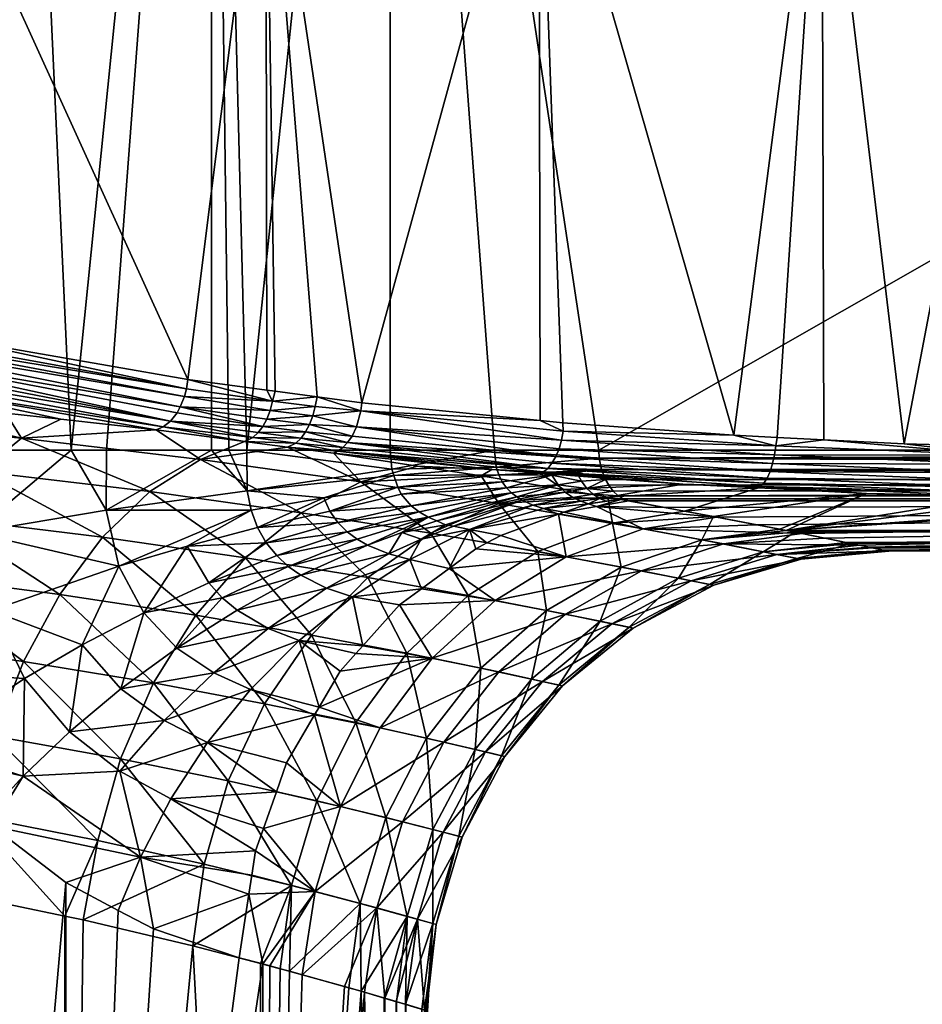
# Model space of a CAD drawing. Extents: x -0.107 to 0.107, y -0.145 to 0.026.
# Tile 26 of 136: x 0.016 to 0.034, y -0.085 to -0.066. Entities that reach past the tile are written whole.
import ezdxf

# ---------------------------------------------------------------- set-up
doc = ezdxf.new("R2010")
doc.units = 0
doc.layers.add('mesh', color=7, linetype='CONTINUOUS')

msp = doc.modelspace()

# ---------------------------------------------------------------- meshes
at = {"layer": 'mesh'}
mesh = msp.add_polyface(dxfattribs=at)
corners = [(0.04, -0.073952, -0.017596), (0.075, -0.073952, -0.017596), (0.04, -0.060394, -0.017596), (0.036776, -0.073921, -0.017844), (0.039653, -0.046835, -0.017599), (0.039079, -0.046835, -0.017615), (0.059137, -0.046335, -0.005853), (0.033425, -0.046335, -0.01806), (0.03602, -0.046335, -0.017492), (0.036692, -0.046335, -0.017345), (0.04, -0.046335, -0.017096), (0.072318, -0.046335, 0.016564), (0.075, -0.046335, 0.016904), (0.02349, -0.046335, 0.016904), (0.032151, -0.046335, -0.018515), (0.058204, -0.046335, -0.001727), (-0.012439, -0.046335, -0.031965), (0.075005, -0.073953, 0.017404), (0.027575, -0.074108, 0.017389), (0.027564, -0.073953, 0.017404), (0.027619, -0.074334, 0.017328), (0.075, -0.074525, 0.017214), (0.027696, -0.074528, 0.017218), (0.02776, -0.07464, 0.017122), (0.04, -0.0741, -0.017579), (0.075, -0.074438, -0.01747), (0.04, -0.074405, -0.017488), (0.04, -0.074521, -0.017409), (0.075, -0.074127, -0.017574), (0.04, -0.074287, -0.017531), (0.037715, -0.074099, -0.017708), (0.037708, -0.074274, -0.017663), (0.02349, -0.046835, 0.017404), (0.075, -0.046835, 0.017404), (0.075, -0.046835, -0.017596), (0.04, -0.046835, -0.017596), (0.075, -0.046668, -0.017567), (0.04, -0.046724, -0.017584), (0.075, -0.046526, -0.017485), (0.04, -0.046524, -0.017487), (0.075, -0.046398, -0.017339), (0.04, -0.046385, -0.017313), (0.075, -0.046352, -0.017224), (0.04, -0.046348, -0.017208), (0.075, -0.046335, -0.017096), (0.03611, -0.046835, -0.018023), (0.036036, -0.046355, -0.017594), (0.036087, -0.046576, -0.017877)]
mesh.append_faces([[corners[k] for k in face] for face in [(0, 1, 2, 2), (0, 2, 3, 3), (2, 4, 5, 5), (6, 7, 8, 8), (6, 9, 10, 10), (8, 9, 6, 6), (11, 12, 13, 13), (6, 14, 7, 7), (15, 16, 6, 6), (17, 18, 19, 19), (20, 21, 22, 22), (21, 23, 22, 22), (24, 1, 0, 0), (25, 26, 27, 27), (28, 29, 26, 26), (29, 24, 30, 30), (30, 24, 0, 0), (26, 29, 31, 31), (31, 27, 26, 26), (19, 32, 33, 33), (2, 34, 35, 35), (2, 35, 4, 4), (35, 36, 37, 37), (37, 38, 39, 39), (39, 40, 41, 41), (42, 43, 41, 41), (44, 10, 43, 43), (45, 35, 37, 37), (41, 46, 39, 39), (43, 46, 41, 41), (10, 8, 43, 43), (35, 5, 4, 4), (45, 5, 35, 35), (47, 37, 39, 39)]])
mesh = msp.add_polyface(dxfattribs=at)
corners = [(0.071361, -0.046335, -0.016574), (0.067323, -0.04631, -0.015259), (0.067377, -0.046335, -0.015151), (0.064623, -0.046335, 0.013211), (0.06821, -0.04631, 0.015485), (0.068259, -0.046335, 0.015374), (0.059496, -0.046335, 0.006566), (0.059385, -0.04631, 0.006614), (0.06164, -0.046335, 0.010213), (0.058326, -0.046335, 0.002501), (0.058204, -0.046335, -0.001727), (0.058207, -0.04631, 0.00252), (0.059137, -0.046335, -0.005853), (0.058084, -0.04631, -0.001739), (0.061067, -0.046335, -0.009617), (0.059024, -0.04631, -0.005894), (0.063873, -0.046335, -0.012783), (0.06451, -0.046272, 0.013357), (0.04, -0.046335, -0.017096), (0.075, -0.046335, -0.017096), (0.075005, -0.073953, 0.017404), (0.075003, -0.074108, 0.017385), (0.027575, -0.074108, 0.017389), (0.075001, -0.074326, 0.017323), (0.027619, -0.074334, 0.017328), (0.075, -0.074525, 0.017214), (0.04, -0.0741, -0.017579), (0.075, -0.074127, -0.017574), (0.075, -0.073952, -0.017596), (0.075, -0.07432, -0.017518), (0.04, -0.074405, -0.017488), (0.075, -0.074438, -0.01747), (0.04, -0.074287, -0.017531), (0.04, -0.074521, -0.017409), (0.075, -0.074692, -0.017258), (0.027564, -0.073953, 0.017404), (0.075, -0.046835, 0.017404), (0.04, -0.060394, -0.017596), (0.075, -0.046835, -0.017596), (0.075, -0.046377, 0.017102), (0.02349, -0.046335, 0.016904), (0.075, -0.046335, 0.016904), (0.075, -0.04644, 0.017209), (0.02349, -0.046377, 0.017102), (0.075, -0.046633, 0.01736), (0.02349, -0.04644, 0.017209), (0.02349, -0.046633, 0.017361), (0.04, -0.046835, -0.017596), (0.075, -0.046668, -0.017567), (0.04, -0.046524, -0.017487), (0.075, -0.046526, -0.017485), (0.075, -0.046398, -0.017339), (0.04, -0.046724, -0.017584), (0.04, -0.046385, -0.017313), (0.075, -0.046352, -0.017224), (0.04, -0.046348, -0.017208)]
mesh.append_faces([[corners[k] for k in face] for face in [(0, 1, 2, 2), (3, 4, 5, 5), (6, 7, 8, 8), (9, 7, 6, 6), (10, 11, 9, 9), (12, 13, 10, 10), (14, 15, 12, 12), (2, 1, 16, 16), (8, 17, 3, 3), (16, 14, 18, 18), (12, 18, 14, 14), (0, 18, 19, 19), (2, 18, 0, 0), (2, 16, 18, 18), (20, 21, 22, 22), (22, 21, 23, 23), (24, 23, 25, 25), (24, 22, 23, 23), (26, 27, 28, 28), (29, 30, 31, 31), (27, 30, 29, 29), (26, 32, 27, 27), (33, 34, 31, 31), (35, 36, 20, 20), (37, 28, 38, 38), (39, 40, 41, 41), (42, 43, 39, 39), (44, 45, 42, 42), (36, 46, 44, 44), (47, 38, 48, 48), (49, 50, 51, 51), (52, 48, 50, 50), (53, 51, 54, 54), (19, 55, 54, 54)]])
mesh = msp.add_polyface(dxfattribs=at)
corners = [(0.021054, -0.060405, -0.025206), (0.02116, -0.046835, -0.025313), (0.018818, -0.046835, -0.027114), (0.031925, -0.060396, -0.019084), (0.029711, -0.046835, -0.019958), (0.026393, -0.060399, -0.021669), (0.021973, -0.046835, -0.024688), (0.024074, -0.046835, -0.023072), (0.016637, -0.046835, -0.028792), (0.014027, -0.046835, -0.031186), (0.014002, -0.060419, -0.031175), (0.020685, -0.073953, 0.017627), (0.019989, -0.046835, 0.017715), (0.02349, -0.046835, 0.017404), (0.016005, -0.046835, 0.01886), (0.015313, -0.073953, 0.019213), (0.012873, -0.046835, 0.020454), (0.017251, -0.073953, 0.018402), (0.028691, -0.046835, -0.020521), (0.026448, -0.046835, -0.021761), (0.025223, -0.046835, -0.022437), (0.012784, -0.059003, -0.032326), (0.012758, -0.046835, -0.032348), (0.019957, -0.046634, 0.017675), (0.016012, -0.046634, 0.018809), (0.018719, -0.046663, -0.026986), (0.021869, -0.046663, -0.024552), (0.012762, -0.04666, -0.032303), (0.025169, -0.046663, -0.022342), (0.028639, -0.046663, -0.020425), (0.012604, -0.046666, -0.032429)]
mesh.append_faces([[corners[k] for k in face] for face in [(0, 1, 2, 2), (3, 4, 5, 5), (0, 6, 1, 1), (0, 7, 6, 6), (5, 7, 0, 0), (8, 0, 2, 2), (9, 10, 8, 8), (11, 12, 13, 13), (14, 15, 16, 16), (12, 17, 14, 14), (5, 18, 19, 19), (5, 4, 18, 18), (5, 20, 7, 7), (19, 20, 5, 5), (21, 9, 22, 22), (21, 10, 9, 9), (13, 12, 23, 23), (14, 16, 24, 24), (14, 23, 12, 12), (24, 23, 14, 14), (8, 2, 25, 25), (22, 8, 25, 25), (22, 9, 8, 8), (1, 25, 2, 2), (1, 26, 25, 25), (6, 26, 1, 1), (25, 27, 22, 22), (20, 19, 18, 18), (28, 18, 29, 29), (28, 20, 18, 18), (26, 20, 28, 28), (26, 7, 20, 20), (6, 7, 26, 26), (27, 30, 22, 22)]])
mesh = msp.add_polyface(dxfattribs=at)
corners = [(0.026393, -0.060399, -0.021669), (0.022935, -0.073026, -0.02387), (0.026419, -0.073376, -0.0217), (0.021054, -0.060405, -0.025206), (0.022063, -0.07291, -0.024516), (0.021237, -0.0728, -0.025129), (0.030207, -0.073662, -0.019775), (0.031925, -0.060396, -0.019084), (0.016637, -0.046835, -0.028792), (0.014002, -0.060419, -0.031175), (0.012784, -0.060422, -0.032326), (0.014003, -0.071575, -0.031186), (0.021075, -0.072778, -0.025249), (0.019535, -0.072573, -0.026391), (0.014817, -0.071748, -0.030425), (0.019465, -0.072903, -0.026365), (0.012703, -0.07164, -0.032317), (0.012599, -0.071747, -0.032351), (0.012744, -0.071527, -0.032333), (0.012756, -0.071317, -0.032347), (0.019505, -0.072756, -0.026387), (0.012784, -0.059003, -0.032326), (0.012649, -0.071317, -0.032426), (0.020685, -0.073953, 0.017627), (0.02349, -0.046835, 0.017404), (0.023489, -0.073953, 0.017404), (0.020332, -0.073953, 0.017655), (0.019989, -0.046835, 0.017715), (0.012873, -0.046835, 0.020454), (0.014329, -0.073953, 0.019625), (0.012873, -0.073953, 0.020454), (0.015313, -0.073953, 0.019213), (0.016005, -0.046835, 0.01886), (0.016028, -0.073953, 0.018914), (0.017251, -0.073953, 0.018402), (0.017942, -0.073953, 0.018234), (0.019995, -0.073953, 0.017736), (0.025527, -0.073953, 0.017404), (0.027564, -0.073953, 0.017404), (0.026864, -0.073421, -0.021423)]
mesh.append_faces([[corners[k] for k in face] for face in [(0, 1, 2, 2), (3, 1, 0, 0), (3, 4, 1, 1), (5, 4, 3, 3), (0, 6, 7, 7), (8, 9, 3, 3), (10, 11, 9, 9), (3, 12, 5, 5), (3, 13, 12, 12), (9, 13, 3, 3), (9, 14, 13, 13), (11, 14, 9, 9), (15, 16, 17, 17), (11, 18, 14, 14), (11, 19, 18, 18), (20, 18, 16, 16), (20, 14, 18, 18), (21, 19, 10, 10), (21, 22, 19, 19), (23, 24, 25, 25), (26, 27, 23, 23), (28, 29, 30, 30), (28, 31, 29, 29), (32, 33, 31, 31), (32, 34, 33, 33), (27, 35, 34, 34), (27, 36, 35, 35), (26, 36, 27, 27), (37, 24, 38, 38), (37, 25, 24, 24), (0, 2, 39, 39), (0, 39, 6, 6), (10, 9, 21, 21), (19, 11, 10, 10)]])
mesh = msp.add_polyface(dxfattribs=at)
corners = [(0.035439, -0.074052, -0.018074), (0.035425, -0.074227, -0.01803), (0.037708, -0.074274, -0.017663), (0.031024, -0.073872, -0.019423), (0.03105, -0.073704, -0.019469), (0.030207, -0.073662, -0.019775), (0.037715, -0.074099, -0.017708), (0.04, -0.073952, -0.017596), (0.036776, -0.073921, -0.017844), (0.033537, -0.073827, -0.018568), (0.031965, -0.073749, -0.019138), (0.035457, -0.073883, -0.018139), (0.036122, -0.073902, -0.01799), (0.035404, -0.074396, -0.017954), (0.04, -0.074287, -0.017531), (0.035377, -0.074551, -0.017845), (0.030915, -0.074369, -0.019214), (0.030858, -0.0745, -0.019088), (0.030963, -0.074215, -0.019314), (0.031, -0.074046, -0.019385), (0.031925, -0.060396, -0.019084), (0.036097, -0.060394, -0.017953), (0.04, -0.060394, -0.017596), (0.034962, -0.046835, -0.01818), (0.032339, -0.046835, -0.019068), (0.031951, -0.046835, -0.019199), (0.04, -0.074521, -0.017409), (0.03611, -0.046835, -0.018023)]
mesh.append_faces([[corners[k] for k in face] for face in [(0, 1, 2, 2), (3, 4, 5, 5), (6, 7, 8, 8), (0, 9, 10, 10), (0, 11, 9, 9), (12, 11, 0, 0), (13, 2, 1, 1), (0, 8, 12, 12), (0, 6, 8, 8), (2, 6, 0, 0), (2, 14, 6, 6), (15, 16, 17, 17), (13, 16, 15, 15), (13, 18, 16, 16), (1, 18, 13, 13), (1, 19, 18, 18), (0, 19, 1, 1), (0, 3, 19, 19), (10, 3, 0, 0), (10, 4, 3, 3), (5, 4, 20, 20), (21, 11, 12, 12), (21, 9, 11, 11), (20, 9, 21, 21), (20, 10, 9, 9), (4, 10, 20, 20), (8, 21, 12, 12), (8, 22, 21, 21), (23, 20, 21, 21), (24, 25, 20, 20), (13, 26, 2, 2), (15, 26, 13, 13), (27, 21, 22, 22)]])
mesh = msp.add_polyface(dxfattribs=at)
corners = [(0.013065, -0.072964, -0.028779), (0.01424, -0.072745, -0.029809), (0.012093, -0.072291, -0.03183), (0.015974, -0.073228, -0.027497), (0.01705, -0.073349, -0.026872), (0.016282, -0.073719, -0.025661), (0.012486, -0.07336, -0.027508), (0.014723, -0.075272, -0.023359), (0.015477, -0.074372, -0.024444), (0.011877, -0.074031, -0.026226), (0.01879, -0.074764, -0.022214), (0.019782, -0.074133, -0.023344), (0.015345, -0.075561, 0.019092), (0.015313, -0.073953, 0.019213), (0.016028, -0.073953, 0.018914), (0.014329, -0.073953, 0.019625), (0.012873, -0.073953, 0.020454), (0.017251, -0.073953, 0.018402), (0.017942, -0.073953, 0.018234), (0.017938, -0.075128, 0.018126), (0.019995, -0.073953, 0.017736), (0.018913, -0.073557, -0.025791), (0.020998, -0.073489, -0.024929), (0.019324, -0.073223, -0.026247), (0.019195, -0.073388, -0.026115), (0.019053, -0.0735, -0.025957), (0.020805, -0.073705, -0.024707), (0.020641, -0.073785, -0.024501), (0.012256, -0.072227, -0.031985), (0.012438, -0.07208, -0.032142), (0.012532, -0.071939, -0.032252), (0.019385, -0.073105, -0.026301), (0.012599, -0.071747, -0.032351), (0.019465, -0.072903, -0.026365), (0.019505, -0.072756, -0.026387), (0.012703, -0.07164, -0.032317), (0.019535, -0.072573, -0.026391), (0.014817, -0.071748, -0.030425)]
mesh.append_faces([[corners[k] for k in face] for face in [(0, 1, 2, 2), (3, 1, 0, 0), (3, 4, 1, 1), (5, 0, 6, 6), (5, 3, 0, 0), (4, 3, 5, 5), (7, 8, 9, 9), (8, 6, 9, 9), (8, 5, 6, 6), (10, 5, 8, 8), (10, 11, 5, 5), (12, 13, 14, 14), (12, 15, 13, 13), (12, 16, 15, 15), (17, 18, 19, 19), (18, 20, 19, 19), (4, 21, 1, 1), (21, 5, 11, 11), (4, 5, 21, 21), (22, 23, 24, 24), (25, 26, 24, 24), (21, 27, 25, 25), (25, 1, 21, 21), (25, 28, 1, 1), (24, 28, 25, 25), (24, 29, 28, 28), (24, 30, 29, 29), (23, 30, 24, 24), (31, 30, 23, 23), (31, 32, 30, 30), (33, 32, 31, 31), (34, 35, 33, 33), (36, 37, 34, 34)]])
mesh = msp.add_polyface(dxfattribs=at)
corners = [(0.021748, -0.075177, -0.019587), (0.022916, -0.07457, -0.020607), (0.019782, -0.074133, -0.023344), (0.019995, -0.073953, 0.017736), (0.020332, -0.073953, 0.017655), (0.020695, -0.074752, 0.017542), (0.020685, -0.073953, 0.017627), (0.023523, -0.074325, 0.017378), (0.021189, -0.072994, -0.025099), (0.021075, -0.072778, -0.025249), (0.019535, -0.072573, -0.026391), (0.021237, -0.0728, -0.025129), (0.019465, -0.072903, -0.026365), (0.021142, -0.073177, -0.025068), (0.021745, -0.073719, -0.024212), (0.020805, -0.073705, -0.024707), (0.021644, -0.073814, -0.024089), (0.020907, -0.073609, -0.024828), (0.021834, -0.073598, -0.024316), (0.020998, -0.073489, -0.024929), (0.021911, -0.073454, -0.024398), (0.021077, -0.073345, -0.02501), (0.021975, -0.073285, -0.024459), (0.022021, -0.073102, -0.024491), (0.022063, -0.07291, -0.024516), (0.021481, -0.073896, -0.023874), (0.020641, -0.073785, -0.024501), (0.018913, -0.073557, -0.025791), (0.022463, -0.073972, -0.023343), (0.019505, -0.072756, -0.026387), (0.019385, -0.073105, -0.026301), (0.019195, -0.073388, -0.026115), (0.019324, -0.073223, -0.026247), (0.019053, -0.0735, -0.025957)]
mesh.append_faces([[corners[k] for k in face] for face in [(0, 1, 2, 2), (3, 4, 5, 5), (6, 5, 4, 4), (6, 7, 5, 5), (8, 9, 10, 10), (11, 9, 8, 8), (8, 12, 13, 13), (14, 15, 16, 16), (14, 17, 15, 15), (18, 17, 14, 14), (18, 19, 17, 17), (20, 19, 18, 18), (20, 21, 19, 19), (22, 21, 20, 20), (22, 13, 21, 21), (23, 13, 22, 22), (23, 8, 13, 13), (24, 8, 23, 23), (24, 11, 8, 8), (2, 25, 26, 26), (1, 25, 2, 2), (27, 2, 26, 26), (25, 28, 16, 16), (8, 10, 29, 29), (8, 29, 12, 12), (21, 30, 19, 19), (13, 30, 21, 21), (12, 30, 13, 13), (19, 31, 17, 17), (30, 32, 19, 19), (31, 15, 17, 17), (33, 26, 15, 15), (16, 26, 25, 25), (16, 15, 26, 26)]])
mesh = msp.add_polyface(dxfattribs=at)
corners = [(0.025472, -0.074333, -0.021214), (0.024023, -0.074265, -0.021611), (0.025266, -0.074454, -0.020408), (0.022916, -0.07457, -0.020607), (0.023489, -0.073953, 0.017404), (0.023523, -0.074325, 0.017378), (0.020685, -0.073953, 0.017627), (0.025527, -0.073953, 0.017404), (0.025562, -0.074285, 0.017367), (0.021644, -0.073814, -0.024089), (0.022561, -0.073901, -0.023473), (0.021745, -0.073719, -0.024212), (0.022744, -0.073681, -0.023703), (0.021911, -0.073454, -0.024398), (0.021834, -0.073598, -0.024316), (0.022381, -0.074015, -0.023202), (0.021481, -0.073896, -0.023874), (0.02561, -0.074438, 0.01732), (0.023637, -0.07468, 0.017284), (0.023557, -0.074451, 0.017351), (0.025678, -0.074574, 0.017252), (0.022463, -0.073972, -0.023343), (0.026484, -0.074378, -0.020826), (0.026569, -0.07431, -0.020969), (0.022656, -0.073804, -0.023596), (0.022911, -0.073186, -0.023862), (0.026419, -0.073376, -0.0217), (0.022935, -0.073026, -0.02387), (0.026837, -0.073758, -0.021371), (0.02283, -0.073499, -0.023797), (0.026726, -0.074079, -0.021218), (0.021975, -0.073285, -0.024459), (0.022021, -0.073102, -0.024491), (0.022063, -0.07291, -0.024516)]
mesh.append_faces([[corners[k] for k in face] for face in [(0, 1, 2, 2), (3, 2, 1, 1), (4, 5, 6, 6), (5, 7, 8, 8), (4, 7, 5, 5), (9, 10, 11, 11), (12, 13, 14, 14), (15, 1, 0, 0), (3, 1, 15, 15), (3, 15, 16, 16), (17, 18, 19, 19), (20, 18, 17, 17), (19, 8, 17, 17), (5, 8, 19, 19), (0, 21, 15, 15), (22, 21, 0, 0), (23, 21, 22, 22), (23, 10, 21, 21), (23, 24, 10, 10), (25, 26, 27, 27), (28, 25, 29, 29), (30, 12, 24, 24), (30, 29, 12, 12), (16, 15, 21, 21), (11, 10, 24, 24), (9, 21, 10, 10), (24, 14, 11, 11), (12, 14, 24, 24), (29, 13, 12, 12), (29, 31, 13, 13), (25, 31, 29, 29), (25, 32, 31, 31), (25, 33, 32, 32), (27, 33, 25, 25)]])
mesh = msp.add_polyface(dxfattribs=at)
corners = [(0.025472, -0.074333, -0.021214), (0.025266, -0.074454, -0.020408), (0.026421, -0.074405, -0.020717), (0.026484, -0.074378, -0.020826), (0.029211, -0.074618, -0.019256), (0.030795, -0.0746, -0.018943), (0.026569, -0.07431, -0.020969), (0.030858, -0.0745, -0.019088), (0.026651, -0.074209, -0.021102), (0.030915, -0.074369, -0.019214), (0.026726, -0.074079, -0.021218), (0.030963, -0.074215, -0.019314), (0.026789, -0.073926, -0.021309), (0.031, -0.074046, -0.019385), (0.026837, -0.073758, -0.021371), (0.031024, -0.073872, -0.019423), (0.02687, -0.073584, -0.021404), (0.030207, -0.073662, -0.019775), (0.027225, -0.074559, 0.017188), (0.026648, -0.074444, 0.017284), (0.027133, -0.074385, 0.017302), (0.026769, -0.07463, 0.017146), (0.02561, -0.074438, 0.01732), (0.025678, -0.074574, 0.017252), (0.027696, -0.074528, 0.017218), (0.027619, -0.074334, 0.017328), (0.025527, -0.073953, 0.017404), (0.027564, -0.073953, 0.017404), (0.027575, -0.074108, 0.017389), (0.025562, -0.074285, 0.017367), (0.026419, -0.073376, -0.0217), (0.026864, -0.073421, -0.021423), (0.022656, -0.073804, -0.023596), (0.022911, -0.073186, -0.023862), (0.02283, -0.073499, -0.023797)]
mesh.append_faces([[corners[k] for k in face] for face in [(0, 1, 2, 2), (3, 2, 4, 4), (3, 0, 2, 2), (5, 6, 3, 3), (7, 6, 5, 5), (7, 8, 6, 6), (9, 8, 7, 7), (9, 10, 8, 8), (11, 10, 9, 9), (11, 12, 10, 10), (13, 12, 11, 11), (13, 14, 12, 12), (15, 14, 13, 13), (15, 16, 14, 14), (17, 16, 15, 15), (18, 19, 20, 20), (18, 21, 19, 19), (22, 19, 23, 23), (22, 20, 19, 19), (20, 24, 18, 18), (20, 25, 24, 24), (22, 25, 20, 20), (26, 27, 28, 28), (29, 25, 22, 22), (29, 28, 25, 25), (26, 28, 29, 29), (30, 16, 31, 31), (32, 8, 10, 10), (8, 32, 6, 6), (33, 16, 30, 30), (33, 14, 16, 16), (14, 34, 12, 12), (12, 34, 10, 10), (17, 31, 16, 16)]])
mesh = msp.add_polyface(dxfattribs=at)
corners = [(0.01703, -0.076775, -0.020368), (0.014723, -0.075272, -0.023359), (0.014043, -0.076389, -0.02244), (0.017863, -0.075655, -0.021211), (0.019686, -0.07718, -0.017934), (0.020659, -0.076057, -0.018686), (0.015477, -0.074372, -0.024444), (0.01879, -0.074764, -0.022214), (0.021748, -0.075177, -0.019587), (0.019782, -0.074133, -0.023344), (0.01632, -0.078088, -0.019712), (0.013459, -0.07769, -0.021717), (0.018864, -0.078507, -0.017357), (0.018671, -0.077136, 0.017416), (0.019941, -0.076552, 0.01714), (0.020206, -0.076841, 0.016878), (0.018183, -0.076223, 0.017874), (0.015688, -0.077088, 0.018804), (0.015345, -0.075561, 0.019092), (0.013083, -0.076418, 0.020321), (0.013613, -0.078252, 0.019972), (0.013531, -0.07797, 0.020026), (0.019319, -0.077826, 0.016782), (0.020494, -0.077082, 0.016585), (0.018224, -0.078624, 0.017074), (0.017468, -0.07776, 0.017788), (0.017938, -0.075128, 0.018126), (0.020695, -0.074752, 0.017542), (0.02077, -0.075127, 0.017455), (0.019995, -0.073953, 0.017736), (0.019516, -0.075829, 0.017552), (0.017251, -0.073953, 0.018402), (0.016028, -0.073953, 0.018914), (0.016342, -0.078417, 0.018256)]
mesh.append_faces([[corners[k] for k in face] for face in [(0, 1, 2, 2), (0, 3, 1, 1), (4, 3, 0, 0), (4, 5, 3, 3), (3, 6, 1, 1), (3, 7, 6, 6), (5, 7, 3, 3), (5, 8, 7, 7), (8, 9, 7, 7), (10, 2, 11, 11), (10, 0, 2, 2), (12, 0, 10, 10), (12, 4, 0, 0), (13, 14, 15, 15), (16, 17, 18, 18), (17, 19, 18, 18), (20, 21, 17, 17), (22, 15, 23, 23), (22, 13, 15, 15), (24, 13, 22, 22), (24, 25, 13, 13), (26, 27, 28, 28), (26, 29, 27, 27), (16, 28, 30, 30), (16, 26, 28, 28), (18, 26, 16, 16), (18, 31, 26, 26), (32, 31, 18, 18), (13, 30, 14, 14), (13, 16, 30, 30), (25, 16, 13, 13), (25, 17, 16, 16), (33, 17, 25, 25), (33, 20, 17, 17)]])
mesh = msp.add_polyface(dxfattribs=at)
corners = [(0.021953, -0.077571, -0.015214), (0.023049, -0.076446, -0.01586), (0.020659, -0.076057, -0.018686), (0.021748, -0.075177, -0.019587), (0.024282, -0.075577, -0.016639), (0.022916, -0.07457, -0.020607), (0.021496, -0.076229, 0.016731), (0.023044, -0.075813, 0.016474), (0.021739, -0.076402, 0.01648), (0.022841, -0.075696, 0.016683), (0.02127, -0.076017, 0.016957), (0.019941, -0.076552, 0.01714), (0.020206, -0.076841, 0.016878), (0.020494, -0.077082, 0.016585), (0.020896, -0.075467, 0.017325), (0.022311, -0.075148, 0.0172), (0.022467, -0.075368, 0.01705), (0.022192, -0.074887, 0.017317), (0.02077, -0.075127, 0.017455), (0.020695, -0.074752, 0.017542), (0.021066, -0.075764, 0.017157), (0.022646, -0.07555, 0.016876), (0.019516, -0.075829, 0.017552), (0.022246, -0.076655, 0.015921), (0.023874, -0.07609, 0.015518), (0.02275, -0.07682, 0.015297), (0.023462, -0.075979, 0.016017), (0.021101, -0.077442, 0.015918), (0.023637, -0.07468, 0.017284), (0.0239, -0.075041, 0.017055), (0.023557, -0.074451, 0.017351), (0.023523, -0.074325, 0.017378)]
mesh.append_faces([[corners[k] for k in face] for face in [(0, 1, 2, 2), (1, 3, 2, 2), (1, 4, 3, 3), (4, 5, 3, 3), (6, 7, 8, 8), (6, 9, 7, 7), (10, 9, 6, 6), (6, 11, 10, 10), (6, 12, 11, 11), (8, 12, 6, 6), (8, 13, 12, 12), (14, 15, 16, 16), (14, 17, 15, 15), (18, 17, 14, 14), (18, 19, 17, 17), (20, 16, 21, 21), (20, 14, 16, 16), (22, 14, 20, 20), (22, 18, 14, 14), (10, 21, 9, 9), (10, 20, 21, 21), (11, 20, 10, 10), (11, 22, 20, 20), (23, 24, 25, 25), (26, 24, 23, 23), (26, 8, 7, 7), (23, 8, 26, 26), (23, 13, 8, 8), (27, 13, 23, 23), (17, 28, 15, 15), (16, 15, 29, 29), (17, 30, 28, 28), (19, 30, 17, 17), (31, 30, 19, 19)]])
mesh = msp.add_polyface(dxfattribs=at)
corners = [(0.025609, -0.074996, -0.017525), (0.025266, -0.074454, -0.020408), (0.022916, -0.07457, -0.020607), (0.026873, -0.074725, -0.018403), (0.024282, -0.075577, -0.016639), (0.026372, -0.075939, -0.013414), (0.027837, -0.075382, -0.014144), (0.022841, -0.075696, 0.016683), (0.022646, -0.07555, 0.016876), (0.024229, -0.075265, 0.016743), (0.023716, -0.075565, 0.016511), (0.023044, -0.075813, 0.016474), (0.02586, -0.074788, 0.017065), (0.025961, -0.074868, 0.016956), (0.025763, -0.07469, 0.017165), (0.023702, -0.074812, 0.017229), (0.025678, -0.074574, 0.017252), (0.024726, -0.075442, 0.016199), (0.026065, -0.074933, 0.016839), (0.026276, -0.075029, 0.016589), (0.024569, -0.075411, 0.016397), (0.022467, -0.075368, 0.01705), (0.0239, -0.075041, 0.017055), (0.024055, -0.075161, 0.016912), (0.022311, -0.075148, 0.0172), (0.023637, -0.07468, 0.017284), (0.025038, -0.075505, 0.015803), (0.024094, -0.075697, 0.016102), (0.0244, -0.075338, 0.01657), (0.026769, -0.07463, 0.017146), (0.026648, -0.074444, 0.017284), (0.026778, -0.075204, 0.015689), (0.025648, -0.075626, 0.015029), (0.026485, -0.075094, 0.016322)]
mesh.append_faces([[corners[k] for k in face] for face in [(0, 1, 2, 2), (0, 3, 1, 1), (4, 0, 2, 2), (5, 0, 4, 4), (5, 6, 0, 0), (7, 8, 9, 9), (10, 11, 9, 9), (9, 12, 13, 13), (14, 15, 16, 16), (17, 18, 19, 19), (20, 18, 17, 17), (21, 22, 23, 23), (8, 23, 9, 9), (24, 15, 22, 22), (24, 25, 15, 15), (8, 21, 23, 23), (26, 27, 17, 17), (28, 20, 10, 10), (10, 9, 28, 28), (22, 12, 23, 23), (22, 14, 12, 12), (9, 13, 28, 28), (23, 12, 9, 9), (16, 15, 25, 25), (14, 22, 15, 15), (12, 29, 13, 13), (14, 29, 12, 12), (16, 30, 14, 14), (18, 28, 13, 13), (26, 31, 32, 32), (26, 33, 31, 31), (26, 19, 33, 33), (17, 19, 26, 26), (20, 28, 18, 18)]])
mesh = msp.add_polyface(dxfattribs=at)
corners = [(0.026421, -0.074405, -0.020717), (0.025266, -0.074454, -0.020408), (0.026873, -0.074725, -0.018403), (0.028434, -0.075491, 0.012839), (0.026884, -0.075164, 0.01575), (0.02752, -0.075055, 0.016137), (0.027837, -0.075382, -0.014144), (0.027741, -0.074871, -0.017321), (0.025609, -0.074996, -0.017525), (0.02693, -0.076041, 0.012163), (0.025648, -0.075626, 0.015029), (0.026778, -0.075204, 0.015689), (0.026485, -0.075094, 0.016322), (0.02706, -0.074878, 0.016788), (0.026065, -0.074933, 0.016839), (0.026911, -0.074772, 0.016978), (0.026276, -0.075029, 0.016589), (0.027213, -0.074954, 0.016581), (0.027366, -0.075001, 0.01636), (0.025961, -0.074868, 0.016956), (0.025763, -0.07469, 0.017165), (0.026648, -0.074444, 0.017284), (0.026769, -0.07463, 0.017146), (0.027578, -0.074899, 0.016711), (0.027707, -0.074954, 0.016522), (0.027453, -0.074814, 0.016888), (0.027946, -0.074845, 0.01684), (0.027334, -0.074701, 0.017048), (0.028049, -0.074906, 0.016683), (0.027849, -0.074756, 0.016987), (0.02776, -0.07464, 0.017122), (0.027696, -0.074528, 0.017218), (0.027225, -0.074559, 0.017188)]
mesh.append_faces([[corners[k] for k in face] for face in [(0, 1, 2, 2), (3, 4, 5, 5), (6, 7, 8, 8), (7, 2, 8, 8), (9, 10, 11, 11), (11, 4, 3, 3), (12, 4, 11, 11), (13, 14, 15, 15), (13, 16, 14, 14), (17, 16, 13, 13), (17, 12, 16, 16), (18, 12, 17, 17), (18, 4, 12, 12), (5, 4, 18, 18), (14, 19, 15, 15), (20, 21, 22, 22), (23, 18, 17, 17), (24, 18, 23, 23), (17, 13, 23, 23), (23, 25, 26, 26), (13, 25, 23, 23), (15, 25, 13, 13), (15, 27, 25, 25), (28, 24, 23, 23), (28, 18, 24, 24), (28, 5, 18, 18), (25, 29, 26, 26), (27, 29, 25, 25), (27, 30, 29, 29), (31, 30, 27, 27), (27, 32, 31, 31), (27, 22, 32, 32), (15, 22, 27, 27), (15, 19, 22, 22)]])
mesh = msp.add_polyface(dxfattribs=at)
corners = [(0.030689, -0.074693, -0.018687), (0.02924, -0.075145, -0.01487), (0.0328, -0.074802, -0.017874), (0.027741, -0.074871, -0.017321), (0.029211, -0.074618, -0.019256), (0.026873, -0.074725, -0.018403), (0.026421, -0.074405, -0.020717), (0.031105, -0.0755, -0.011033), (0.031227, -0.075523, -0.01076), (0.029809, -0.075249, -0.013939), (0.035249, -0.074877, -0.017272), (0.03612, -0.074904, -0.017059), (0.039098, -0.074943, -0.016734), (0.028434, -0.075491, 0.012839), (0.030657, -0.075411, 0.012), (0.031541, -0.075586, 0.00963), (0.029864, -0.075262, 0.013508), (0.02752, -0.075055, 0.016137), (0.028854, -0.075072, 0.015429), (0.028156, -0.074946, 0.016522), (0.029581, -0.075706, -0.010482), (0.027837, -0.075382, -0.014144), (0.030731, -0.074667, -0.018789), (0.035274, -0.074848, -0.017392), (0.03531, -0.074781, -0.017556), (0.030795, -0.0746, -0.018943), (0.035345, -0.074681, -0.01771), (0.030858, -0.0745, -0.019088), (0.035377, -0.074551, -0.017845), (0.026484, -0.074378, -0.020826), (0.028049, -0.074906, 0.016683), (0.027578, -0.074899, 0.016711), (0.027946, -0.074845, 0.01684)]
mesh.append_faces([[corners[k] for k in face] for face in [(0, 1, 2, 2), (0, 3, 1, 1), (4, 3, 0, 0), (4, 5, 3, 3), (6, 5, 4, 4), (2, 7, 8, 8), (2, 9, 7, 7), (1, 9, 2, 2), (8, 10, 2, 2), (8, 11, 10, 10), (12, 11, 8, 8), (13, 14, 15, 15), (13, 16, 14, 14), (17, 16, 13, 13), (17, 18, 16, 16), (19, 18, 17, 17), (20, 9, 21, 21), (20, 7, 9, 9), (21, 1, 3, 3), (9, 1, 21, 21), (22, 0, 2, 2), (11, 23, 10, 10), (23, 2, 10, 10), (23, 22, 2, 2), (24, 22, 23, 23), (24, 25, 22, 22), (26, 25, 24, 24), (26, 27, 25, 25), (28, 27, 26, 26), (22, 4, 0, 0), (22, 29, 4, 4), (25, 29, 22, 22), (30, 31, 32, 32), (19, 17, 30, 30)]])
mesh = msp.add_polyface(dxfattribs=at)
corners = [(0.075, -0.075528, -0.01076), (0.075, -0.074945, -0.016715), (0.04, -0.074945, -0.016715), (0.075, -0.074946, 0.016522), (0.028854, -0.075072, 0.015429), (0.028156, -0.074946, 0.016522), (0.029864, -0.075262, 0.013508), (0.030657, -0.075411, 0.012), (0.031541, -0.075586, 0.00963), (0.031988, -0.075675, 0.008431), (0.032661, -0.075813, 0.005537), (0.075, -0.075763, 0.005517), (0.032858, -0.075853, 0.004688), (0.031227, -0.075523, -0.01076), (0.039098, -0.074943, -0.016734), (0.03531, -0.074781, -0.017556), (0.04, -0.074824, -0.017071), (0.035345, -0.074681, -0.01771), (0.075, -0.074631, 0.017138), (0.02776, -0.07464, 0.017122), (0.075, -0.074525, 0.017214), (0.027849, -0.074756, 0.016987), (0.075, -0.07474, 0.017011), (0.075, -0.074889, 0.016756), (0.028049, -0.074906, 0.016683), (0.027946, -0.074845, 0.01684), (0.075, -0.074826, 0.016877), (0.04, -0.074692, -0.017258), (0.075, -0.074692, -0.017258), (0.04, -0.074521, -0.017409), (0.04, -0.074889, -0.016946), (0.075, -0.074836, -0.017048), (0.075, -0.074892, -0.016938), (0.03612, -0.074904, -0.017059), (0.035274, -0.074848, -0.017392), (0.035377, -0.074551, -0.017845)]
mesh.append_faces([[corners[k] for k in face] for face in [(0, 1, 2, 2), (3, 4, 5, 5), (3, 6, 4, 4), (3, 7, 6, 6), (3, 8, 7, 7), (9, 8, 3, 3), (3, 10, 9, 9), (11, 12, 3, 3), (13, 2, 14, 14), (13, 0, 2, 2), (15, 16, 17, 17), (18, 19, 20, 20), (18, 21, 19, 19), (22, 21, 18, 18), (23, 24, 25, 25), (22, 25, 21, 21), (26, 25, 22, 22), (23, 25, 26, 26), (24, 3, 5, 5), (24, 23, 3, 3), (27, 28, 29, 29), (16, 28, 27, 27), (30, 31, 16, 16), (30, 32, 31, 31), (30, 1, 32, 32), (2, 1, 30, 30), (33, 30, 34, 34), (14, 30, 33, 33), (14, 2, 30, 30), (35, 17, 27, 27), (17, 16, 27, 27), (15, 30, 16, 16), (34, 30, 15, 15), (27, 29, 35, 35)]])
mesh = msp.add_polyface(dxfattribs=at)
corners = [(0.075, -0.075874, 0.004023), (0.083403, -0.075468, -0.005714), (0.075, -0.075646, -0.00571), (0.083403, -0.075468, 0.005521), (0.075, -0.075763, 0.005517), (0.075, -0.074946, 0.016522), (0.032858, -0.075853, 0.004688), (0.032661, -0.075813, 0.005537), (0.032924, -0.075867, 0.004023), (0.031407, -0.075558, -0.010356), (0.075, -0.075528, -0.01076), (0.031227, -0.075523, -0.01076), (0.032402, -0.075759, -0.007022), (0.033189, -0.075922, 0.001364), (0.033233, -0.075931, 0.000921), (0.033119, -0.075907, -0.002875), (0.032504, -0.07578, -0.006681), (0.031046, -0.075993, 0.00525), (0.030004, -0.075788, 0.009142), (0.031988, -0.075675, 0.008431), (0.031541, -0.075586, 0.00963), (0.031523, -0.076089, 0.001289), (0.031436, -0.076071, -0.002705), (0.030782, -0.07594, -0.006664), (0.029581, -0.075706, -0.010482), (0.029733, -0.076581, -0.002564), (0.029814, -0.076597, 0.001214), (0.029369, -0.076508, 0.004963)]
mesh.append_faces([[corners[k] for k in face] for face in [(0, 1, 2, 2), (0, 3, 1, 1), (4, 3, 0, 0), (5, 6, 7, 7), (4, 8, 6, 6), (0, 8, 4, 4), (9, 10, 11, 11), (9, 12, 10, 10), (0, 13, 8, 8), (0, 14, 13, 13), (2, 14, 0, 0), (2, 15, 14, 14), (10, 15, 2, 2), (10, 16, 15, 15), (12, 16, 10, 10), (17, 6, 8, 8), (17, 7, 6, 6), (18, 7, 17, 17), (18, 19, 7, 7), (20, 19, 18, 18), (13, 17, 8, 8), (13, 21, 17, 17), (14, 21, 13, 13), (14, 22, 21, 21), (15, 22, 14, 14), (16, 22, 15, 15), (16, 23, 22, 22), (12, 23, 16, 16), (9, 23, 12, 12), (9, 24, 23, 23), (11, 24, 9, 9), (25, 22, 23, 23), (26, 21, 22, 22), (27, 17, 21, 21)]])
mesh = msp.add_polyface(dxfattribs=at)
corners = [(0.025538, -0.076896, 0.011572), (0.024098, -0.076665, 0.014181), (0.024639, -0.076268, 0.014472), (0.024309, -0.078024, 0.011086), (0.022953, -0.077783, 0.013595), (0.02367, -0.076981, 0.013949), (0.022819, -0.077933, 0.013528), (0.02251, -0.078278, 0.013376), (0.02693, -0.076041, 0.012163), (0.025378, -0.075768, 0.014877), (0.025648, -0.075626, 0.015029), (0.025164, -0.075881, 0.014756), (0.023814, -0.077925, -0.012249), (0.025014, -0.076797, -0.012775), (0.023049, -0.076446, -0.01586), (0.02526, -0.078219, -0.009061), (0.026544, -0.07709, -0.009454), (0.02625, -0.078431, -0.005756), (0.026914, -0.077164, 0.008223), (0.025609, -0.078293, 0.007873), (0.024282, -0.075577, -0.016639), (0.026372, -0.075939, -0.013414), (0.023874, -0.07609, 0.015518), (0.02275, -0.07682, 0.015297), (0.022841, -0.075696, 0.016683), (0.024229, -0.075265, 0.016743), (0.023044, -0.075813, 0.016474), (0.024569, -0.075411, 0.016397), (0.024726, -0.075442, 0.016199), (0.024094, -0.075697, 0.016102), (0.023462, -0.075979, 0.016017), (0.023716, -0.075565, 0.016511), (0.025038, -0.075505, 0.015803)]
mesh.append_faces([[corners[k] for k in face] for face in [(0, 1, 2, 2), (3, 4, 5, 5), (3, 6, 4, 4), (7, 6, 3, 3), (8, 9, 10, 10), (11, 9, 8, 8), (12, 13, 14, 14), (15, 13, 12, 12), (15, 16, 13, 13), (17, 16, 15, 15), (3, 18, 19, 19), (3, 0, 18, 18), (5, 0, 3, 3), (5, 1, 0, 0), (13, 20, 14, 14), (13, 21, 20, 20), (16, 21, 13, 13), (2, 8, 0, 0), (2, 11, 8, 8), (1, 22, 2, 2), (1, 23, 22, 22), (5, 23, 1, 1), (4, 23, 5, 5), (24, 25, 26, 26), (27, 28, 29, 29), (30, 29, 22, 22), (31, 29, 30, 30), (31, 27, 29, 29), (30, 26, 31, 31), (9, 32, 10, 10), (9, 11, 32, 32), (32, 22, 29, 29), (32, 2, 22, 22), (11, 2, 32, 32)]])
mesh = msp.add_polyface(dxfattribs=at)
corners = [(0.031541, -0.075586, 0.00963), (0.030004, -0.075788, 0.009142), (0.028434, -0.075491, 0.012839), (0.031227, -0.075523, -0.01076), (0.031105, -0.0755, -0.011033), (0.029581, -0.075706, -0.010482), (0.02625, -0.078431, -0.005756), (0.027593, -0.077301, -0.006006), (0.026544, -0.07709, -0.009454), (0.026787, -0.078549, -0.002343), (0.028163, -0.077418, -0.002442), (0.026858, -0.078565, 0.001096), (0.028238, -0.077434, 0.001149), (0.026467, -0.078478, 0.004509), (0.027823, -0.077348, 0.004713), (0.025609, -0.078293, 0.007873), (0.026914, -0.077164, 0.008223), (0.028003, -0.076241, -0.009933), (0.026372, -0.075939, -0.013414), (0.029124, -0.076459, -0.006313), (0.029733, -0.076581, -0.002564), (0.029814, -0.076597, 0.001214), (0.029369, -0.076508, 0.004963), (0.028398, -0.076317, 0.008651), (0.025538, -0.076896, 0.011572), (0.02693, -0.076041, 0.012163), (0.027837, -0.075382, -0.014144), (0.030782, -0.07594, -0.006664), (0.031436, -0.076071, -0.002705), (0.031523, -0.076089, 0.001289), (0.031046, -0.075993, 0.00525), (0.026778, -0.075204, 0.015689)]
mesh.append_faces([[corners[k] for k in face] for face in [(0, 1, 2, 2), (3, 4, 5, 5), (6, 7, 8, 8), (9, 10, 7, 7), (11, 10, 9, 9), (11, 12, 10, 10), (13, 12, 11, 11), (13, 14, 12, 12), (15, 16, 14, 14), (8, 17, 18, 18), (7, 17, 8, 8), (7, 19, 17, 17), (10, 19, 7, 7), (10, 20, 19, 19), (12, 20, 10, 10), (12, 21, 20, 20), (14, 21, 12, 12), (14, 22, 21, 21), (16, 22, 14, 14), (16, 23, 22, 22), (24, 23, 16, 16), (24, 25, 23, 23), (17, 26, 18, 18), (17, 5, 26, 26), (19, 5, 17, 17), (19, 27, 5, 5), (20, 27, 19, 19), (21, 28, 20, 20), (22, 29, 21, 21), (23, 30, 22, 22), (23, 1, 30, 30), (25, 1, 23, 23), (25, 2, 1, 1), (31, 2, 25, 25)]])
mesh = msp.add_polyface(dxfattribs=at)
corners = [(0.022517, -0.080923, 0.0105), (0.021263, -0.080638, 0.012874), (0.021463, -0.080068, 0.012932), (0.02201, -0.079134, 0.013164), (0.021953, -0.077571, -0.015214), (0.020659, -0.076057, -0.018686), (0.019686, -0.07718, -0.017934), (0.023814, -0.077925, -0.012249), (0.023049, -0.076446, -0.01586), (0.022055, -0.080813, -0.011611), (0.021034, -0.078913, -0.014725), (0.020324, -0.080424, -0.01441), (0.022815, -0.07928, -0.011857), (0.023402, -0.081139, -0.008595), (0.02329, -0.079383, 0.010725), (0.022097, -0.078984, 0.013201), (0.021562, -0.082468, -0.011521), (0.0229, -0.082819, -0.008539), (0.02202, -0.082586, 0.010422), (0.023728, -0.081221, 0.00746), (0.021011, -0.081355, 0.012801), (0.024309, -0.078024, 0.011086), (0.022953, -0.077783, 0.013595), (0.021708, -0.077679, 0.015166), (0.02275, -0.07682, 0.015297), (0.022819, -0.077933, 0.013528), (0.02076, -0.078634, 0.015126), (0.019919, -0.079671, 0.015181), (0.02251, -0.078278, 0.013376), (0.019197, -0.080771, 0.015337), (0.020858, -0.081791, 0.012757), (0.020038, -0.07831, 0.016008), (0.021101, -0.077442, 0.015918), (0.022246, -0.076655, 0.015921), (0.019319, -0.077826, 0.016782), (0.020494, -0.077082, 0.016585)]
mesh.append_faces([[corners[k] for k in face] for face in [(0, 1, 2, 2), (3, 0, 2, 2), (4, 5, 6, 6), (7, 8, 4, 4), (9, 10, 11, 11), (9, 12, 10, 10), (13, 12, 9, 9), (3, 14, 0, 0), (3, 15, 14, 14), (16, 9, 11, 11), (17, 13, 9, 9), (18, 0, 19, 19), (20, 1, 0, 0), (10, 4, 6, 6), (12, 4, 10, 10), (12, 7, 4, 4), (15, 21, 14, 14), (22, 23, 24, 24), (25, 23, 22, 22), (26, 3, 27, 27), (26, 15, 3, 3), (23, 15, 26, 26), (23, 28, 15, 15), (25, 28, 23, 23), (29, 20, 30, 30), (29, 1, 20, 20), (27, 2, 1, 1), (3, 2, 27, 27), (31, 23, 26, 26), (32, 23, 31, 31), (32, 24, 23, 23), (33, 24, 32, 32), (32, 34, 35, 35), (31, 34, 32, 32)]])
mesh = msp.add_polyface(dxfattribs=at)
corners = [(0.017128, -0.083069, -0.017222), (0.017775, -0.081589, -0.016799), (0.015355, -0.081116, -0.01904), (0.015755, -0.079551, -0.019264), (0.01632, -0.078088, -0.019712), (0.013459, -0.07769, -0.021717), (0.018219, -0.079994, -0.016974), (0.018864, -0.078507, -0.017357), (0.020324, -0.080424, -0.01441), (0.021034, -0.078913, -0.014725), (0.012988, -0.079131, -0.021211), (0.01985, -0.082049, -0.014281), (0.019686, -0.07718, -0.017934), (0.019919, -0.079671, 0.015181), (0.021263, -0.080638, 0.012874), (0.019197, -0.080771, 0.015337), (0.015707, -0.081308, 0.018379), (0.015565, -0.081144, 0.018492), (0.016315, -0.080333, 0.017953), (0.014505, -0.079915, 0.019337), (0.01722, -0.079465, 0.017465), (0.017468, -0.07776, 0.017788), (0.018224, -0.078624, 0.017074), (0.016342, -0.078417, 0.018256), (0.014402, -0.079724, 0.01941), (0.013613, -0.078252, 0.019972), (0.018607, -0.081912, 0.015597), (0.020858, -0.081791, 0.012757), (0.018204, -0.080233, 0.016478), (0.019069, -0.079245, 0.016194), (0.02076, -0.078634, 0.015126), (0.020038, -0.07831, 0.016008), (0.019319, -0.077826, 0.016782)]
mesh.append_faces([[corners[k] for k in face] for face in [(0, 1, 2, 2), (3, 4, 5, 5), (6, 4, 3, 3), (6, 7, 4, 4), (8, 7, 6, 6), (8, 9, 7, 7), (2, 3, 10, 10), (1, 3, 2, 2), (1, 6, 3, 3), (11, 6, 1, 1), (11, 8, 6, 6), (9, 12, 7, 7), (13, 14, 15, 15), (16, 17, 18, 18), (19, 18, 17, 17), (20, 21, 22, 22), (20, 23, 21, 21), (18, 23, 20, 20), (18, 24, 23, 23), (19, 24, 18, 18), (24, 25, 23, 23), (26, 15, 27, 27), (28, 15, 26, 26), (28, 13, 15, 15), (29, 13, 28, 28), (29, 30, 13, 13), (31, 30, 29, 29), (31, 22, 32, 32), (29, 22, 31, 31), (29, 20, 22, 22), (28, 20, 29, 29), (28, 18, 20, 20), (26, 18, 28, 28), (26, 16, 18, 18)]])
mesh = msp.add_polyface(dxfattribs=at)
corners = [(0.026787, -0.078549, -0.002343), (0.027593, -0.077301, -0.006006), (0.02625, -0.078431, -0.005756), (0.025609, -0.078293, 0.007873), (0.027823, -0.077348, 0.004713), (0.026467, -0.078478, 0.004509), (0.023402, -0.081139, -0.008595), (0.0242, -0.079586, -0.008772), (0.022815, -0.07928, -0.011857), (0.024325, -0.081374, -0.005464), (0.025147, -0.079807, -0.005574), (0.024827, -0.081506, -0.002227), (0.025661, -0.07993, -0.00227), (0.024893, -0.081523, 0.001035), (0.025729, -0.079946, 0.001058), (0.024527, -0.081427, 0.004272), (0.025354, -0.079856, 0.00436), (0.023728, -0.081221, 0.00746), (0.024534, -0.079663, 0.007616), (0.022517, -0.080923, 0.0105), (0.02329, -0.079383, 0.010725), (0.023819, -0.083073, -0.005433), (0.024319, -0.083215, -0.002216), (0.024021, -0.08313, 0.004248), (0.023224, -0.082908, 0.007412), (0.023814, -0.077925, -0.012249), (0.02526, -0.078219, -0.009061), (0.026858, -0.078565, 0.001096), (0.024309, -0.078024, 0.011086), (0.022097, -0.078984, 0.013201), (0.02251, -0.078278, 0.013376)]
mesh.append_faces([[corners[k] for k in face] for face in [(0, 1, 2, 2), (3, 4, 5, 5), (6, 7, 8, 8), (9, 7, 6, 6), (9, 10, 7, 7), (11, 10, 9, 9), (11, 12, 10, 10), (13, 12, 11, 11), (13, 14, 12, 12), (15, 14, 13, 13), (15, 16, 14, 14), (17, 16, 15, 15), (17, 18, 16, 16), (19, 18, 17, 17), (19, 20, 18, 18), (21, 9, 6, 6), (22, 11, 9, 9), (23, 15, 13, 13), (24, 17, 15, 15), (7, 25, 8, 8), (7, 26, 25, 25), (10, 26, 7, 7), (10, 2, 26, 26), (12, 2, 10, 10), (12, 0, 2, 2), (14, 0, 12, 12), (14, 27, 0, 0), (16, 27, 14, 14), (16, 5, 27, 27), (18, 5, 16, 16), (18, 3, 5, 5), (20, 3, 18, 18), (20, 28, 3, 3), (29, 30, 28, 28)]])
mesh = msp.add_polyface(dxfattribs=at)
corners = [(0.015125, -0.082654, -0.019026), (0.015355, -0.081116, -0.01904), (0.014896, -0.082607, -0.019233), (0.017128, -0.083069, -0.017222), (0.017487, -0.083143, -0.016898), (0.017775, -0.081589, -0.016799), (0.01985, -0.082049, -0.014281), (0.021562, -0.082468, -0.011521), (0.021517, -0.084143, -0.011281), (0.0229, -0.082819, -0.008539), (0.021338, -0.084097, -0.011572), (0.020956, -0.083997, -0.012194), (0.022678, -0.08447, -0.008583), (0.023386, -0.084676, 0.006168), (0.022987, -0.084559, 0.00745), (0.023224, -0.082908, 0.007412), (0.020997, -0.084005, 0.012026), (0.020535, -0.083883, 0.012803), (0.020726, -0.082642, 0.012775), (0.02202, -0.082586, 0.010422), (0.021134, -0.084041, 0.011795), (0.021767, -0.084216, 0.010459), (0.022595, -0.084445, 0.00871), (0.020858, -0.081791, 0.012757), (0.021011, -0.081355, 0.012801), (0.020784, -0.08227, 0.012767), (0.020324, -0.080424, -0.01441), (0.022055, -0.080813, -0.011611), (0.023819, -0.083073, -0.005433), (0.023402, -0.081139, -0.008595), (0.023728, -0.081221, 0.00746), (0.022517, -0.080923, 0.0105), (0.018607, -0.081912, 0.015597), (0.01886, -0.083315, 0.015148), (0.018172, -0.08296, 0.015915), (0.019627, -0.08365, -0.01433), (0.017145, -0.082412, 0.017048), (0.015707, -0.081308, 0.018379)]
mesh.append_faces([[corners[k] for k in face] for face in [(0, 1, 2, 2), (3, 1, 0, 0), (4, 5, 3, 3), (4, 6, 5, 5), (7, 8, 9, 9), (7, 10, 8, 8), (11, 10, 7, 7), (8, 12, 9, 9), (13, 14, 15, 15), (16, 17, 18, 18), (19, 16, 18, 18), (19, 20, 16, 16), (19, 21, 20, 20), (15, 21, 19, 19), (15, 22, 21, 21), (14, 22, 15, 15), (19, 23, 24, 24), (19, 25, 23, 23), (18, 25, 19, 19), (7, 26, 6, 6), (9, 27, 7, 7), (28, 29, 9, 9), (19, 30, 15, 15), (24, 31, 19, 19), (18, 32, 25, 25), (18, 33, 32, 32), (17, 33, 18, 18), (33, 34, 32, 32), (32, 23, 25, 25), (35, 6, 4, 4), (35, 7, 6, 6), (11, 7, 35, 35), (32, 34, 36, 36), (36, 37, 32, 32)]])
mesh = msp.add_polyface(dxfattribs=at)
corners = [(0.014763, -0.109645, -0.019336), (0.016137, -0.109645, -0.018019), (0.017148, -0.109645, -0.017244), (0.0229, -0.082819, -0.008539), (0.022678, -0.08447, -0.008583), (0.022919, -0.084537, -0.008023), (0.012125, -0.109645, 0.020904), (0.015707, -0.081308, 0.018379), (0.014763, -0.109645, 0.019142), (0.015565, -0.081144, 0.018492), (0.017148, -0.109645, 0.017051), (0.018172, -0.08296, 0.015915), (0.01886, -0.083315, 0.015148), (0.021002, -0.109645, 0.012028), (0.021134, -0.084041, 0.011795), (0.021767, -0.084216, 0.010459), (0.020997, -0.084005, 0.012026), (0.020535, -0.083883, 0.012803), (0.022987, -0.084559, 0.00745), (0.023424, -0.109645, 0.00618), (0.022595, -0.084445, 0.00871), (0.021002, -0.109645, -0.012222), (0.021517, -0.084143, -0.011281), (0.021338, -0.084097, -0.011572), (0.023424, -0.109645, -0.006373), (0.023369, -0.084671, -0.006358), (0.020956, -0.083997, -0.012194), (0.015125, -0.082654, -0.019026), (0.014896, -0.082607, -0.019233), (0.017128, -0.083069, -0.017222), (0.017487, -0.083143, -0.016898), (0.02293, -0.109658, 0.007353), (0.014172, -0.109658, 0.019408), (0.017917, -0.109658, 0.016036), (0.017917, -0.109658, -0.016229), (0.014172, -0.109658, -0.019602), (0.017145, -0.082412, 0.017048), (0.019627, -0.08365, -0.01433)]
mesh.append_faces([[corners[k] for k in face] for face in [(0, 1, 2, 2), (3, 4, 5, 5), (6, 7, 8, 8), (6, 9, 7, 7), (10, 11, 12, 12), (13, 14, 15, 15), (13, 16, 14, 14), (10, 16, 13, 13), (10, 17, 16, 16), (12, 17, 10, 10), (13, 18, 19, 19), (13, 20, 18, 18), (15, 20, 13, 13), (21, 22, 23, 23), (21, 4, 22, 22), (21, 5, 4, 4), (24, 5, 21, 21), (24, 25, 5, 5), (23, 26, 21, 21), (0, 27, 28, 28), (2, 27, 0, 0), (2, 29, 27, 27), (30, 29, 2, 2), (19, 31, 13, 13), (10, 32, 8, 8), (13, 33, 10, 10), (2, 34, 21, 21), (0, 35, 1, 1), (8, 36, 10, 10), (8, 7, 36, 36), (10, 36, 11, 11), (2, 37, 30, 30), (21, 37, 2, 2), (21, 26, 37, 37)]])
mesh = msp.add_polyface(dxfattribs=at)
corners = [(0.023819, -0.083073, -0.005433), (0.023369, -0.084671, -0.006358), (0.023611, -0.084742, -0.005467), (0.022919, -0.084537, -0.008023), (0.0229, -0.082819, -0.008539), (0.023786, -0.084794, -0.004821), (0.024319, -0.083215, -0.002216), (0.024107, -0.084891, -0.002228), (0.024197, -0.084918, -0.000098), (0.024175, -0.084911, 0.001038), (0.024386, -0.083235, 0.001029), (0.024219, -0.084925, -0.001323), (0.024157, -0.084906, 0.002033), (0.024021, -0.08313, 0.004248), (0.023795, -0.084797, 0.004274), (0.023386, -0.084676, 0.006168), (0.023224, -0.082908, 0.007412), (0.023602, -0.084739, 0.005474), (0.024325, -0.081374, -0.005464), (0.024827, -0.081506, -0.002227), (0.024893, -0.081523, 0.001035), (0.024527, -0.081427, 0.004272), (0.022987, -0.084559, 0.00745), (0.023424, -0.109645, 0.00618), (0.024043, -0.109645, 0.003068), (0.023424, -0.109645, -0.006373), (0.024043, -0.109645, -0.003262), (0.02425, -0.109645, -0.000097)]
mesh.append_faces([[corners[k] for k in face] for face in [(0, 1, 2, 2), (0, 3, 1, 1), (4, 3, 0, 0), (5, 0, 2, 2), (5, 6, 0, 0), (7, 6, 5, 5), (8, 9, 10, 10), (6, 8, 10, 10), (6, 11, 8, 8), (7, 11, 6, 6), (12, 10, 9, 9), (12, 13, 10, 10), (14, 13, 12, 12), (13, 15, 16, 16), (13, 17, 15, 15), (14, 17, 13, 13), (6, 18, 0, 0), (10, 19, 6, 6), (10, 20, 19, 19), (13, 20, 10, 10), (16, 21, 13, 13), (22, 15, 23, 23), (24, 12, 9, 9), (24, 14, 12, 12), (23, 14, 24, 24), (23, 17, 14, 14), (15, 17, 23, 23), (25, 5, 2, 2), (25, 7, 5, 5), (26, 7, 25, 25), (26, 11, 7, 7), (27, 8, 11, 11), (9, 8, 27, 27), (2, 1, 25, 25)]])

doc.saveas('drawing.dxf')
